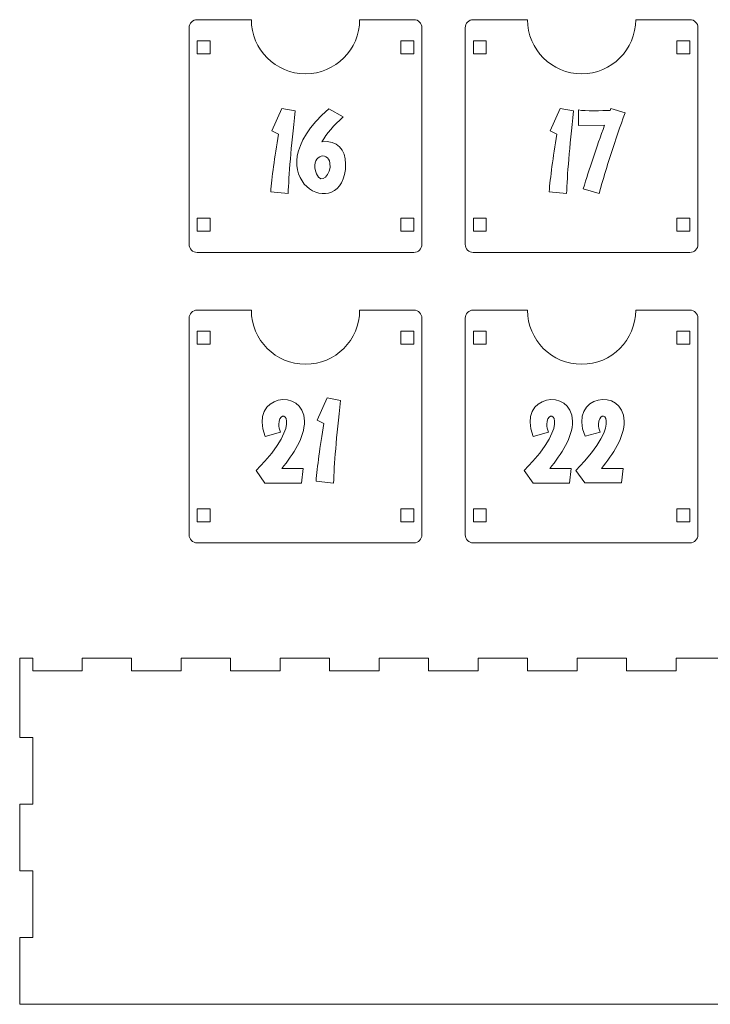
# Model space of a CAD drawing. Header units: millimetres. Extents: x -945 to 978, y -385 to 824.
# Tile 15 of 33: x 330 to 489, y -94 to 133. Entities that reach past the tile are written whole.
import ezdxf

# ---------------------------------------------------------------- set-up
doc = ezdxf.new("R2010")
doc.units = ezdxf.units.MM
doc.header["$MEASUREMENT"] = 0
doc.layers.add('Layer 1', color=7, linetype='Continuous')

msp = doc.modelspace()

# ---------------------------------------------------------------- linework, layer by layer
at = {"layer": 'Layer 1', "color": 250, "lineweight": 9}
for points, knots in [([(408.3079, 133.0017), (408.3079, 126.0982), (402.7115, 120.5017), (395.8078, 120.5017), (395.8078, 120.5017), (388.9043, 120.5017), (383.3078, 126.0982), (383.3078, 133.0017), (383.3078, 133.0017), (383.3078, 133.0017), (370.7783, 133.0017), (370.7783, 133.0017), (370.7783, 133.0017), (369.761, 133.0017), (368.9288, 132.1694), (368.9288, 131.1522), (368.9288, 131.1522), (368.9288, 131.1522), (368.9288, 81.0932), (368.9288, 81.0932), (368.9288, 81.0932), (368.9288, 80.076), (369.761, 79.2437), (370.7783, 79.2437), (370.7783, 79.2437), (370.7783, 79.2437), (420.8375, 79.2437), (420.8375, 79.2437), (420.8375, 79.2437), (421.8548, 79.2437), (422.6869, 80.076), (422.6869, 81.0932), (422.6869, 81.0932), (422.6869, 81.0932), (422.6869, 131.1522), (422.6869, 131.1522), (422.6869, 131.1522), (422.6869, 132.1694), (421.8548, 133.0017), (420.8375, 133.0017), (420.8375, 133.0017), (420.8375, 133.0017), (408.3079, 133.0017), (408.3079, 133.0017)], [0, 0, 0, 0, 0.08333333, 0.08333333, 0.08333333, 0.08333333, 0.16666667, 0.16666667, 0.16666667, 0.16666667, 0.25, 0.25, 0.25, 0.25, 0.33333333, 0.33333333, 0.33333333, 0.33333333, 0.41666667, 0.41666667, 0.41666667, 0.41666667, 0.5, 0.5, 0.5, 0.5, 0.58333333, 0.58333333, 0.58333333, 0.58333333, 0.66666667, 0.66666667, 0.66666667, 0.66666667, 0.75, 0.75, 0.75, 0.75, 0.83333333, 0.83333333, 0.83333333, 0.83333333, 1, 1, 1, 1]), ([(472.0661, 133.0017), (472.0661, 126.0982), (466.4697, 120.5017), (459.566, 120.5017), (459.566, 120.5017), (452.6625, 120.5017), (447.0661, 126.0982), (447.0661, 133.0017), (447.0661, 133.0017), (447.0661, 133.0017), (434.5365, 133.0017), (434.5365, 133.0017), (434.5365, 133.0017), (433.5192, 133.0017), (432.687, 132.1694), (432.687, 131.1522), (432.687, 131.1522), (432.687, 131.1522), (432.687, 81.0932), (432.687, 81.0932), (432.687, 81.0932), (432.687, 80.076), (433.5192, 79.2437), (434.5365, 79.2437), (434.5365, 79.2437), (434.5365, 79.2437), (484.5957, 79.2437), (484.5957, 79.2437), (484.5957, 79.2437), (485.613, 79.2437), (486.4451, 80.076), (486.4451, 81.0932), (486.4451, 81.0932), (486.4451, 81.0932), (486.4451, 131.1522), (486.4451, 131.1522), (486.4451, 131.1522), (486.4451, 132.1694), (485.613, 133.0017), (484.5957, 133.0017), (484.5957, 133.0017), (484.5957, 133.0017), (472.0661, 133.0017), (472.0661, 133.0017)], [0, 0, 0, 0, 0.08333333, 0.08333333, 0.08333333, 0.08333333, 0.16666667, 0.16666667, 0.16666667, 0.16666667, 0.25, 0.25, 0.25, 0.25, 0.33333333, 0.33333333, 0.33333333, 0.33333333, 0.41666667, 0.41666667, 0.41666667, 0.41666667, 0.5, 0.5, 0.5, 0.5, 0.58333333, 0.58333333, 0.58333333, 0.58333333, 0.66666667, 0.66666667, 0.66666667, 0.66666667, 0.75, 0.75, 0.75, 0.75, 0.83333333, 0.83333333, 0.83333333, 0.83333333, 1, 1, 1, 1]), ([(370.8079, 128.1228), (370.8079, 128.1228), (370.8079, 125.1227), (370.8079, 125.1227), (370.8079, 125.1227), (370.8079, 125.1227), (373.8078, 125.1227), (373.8078, 125.1227), (373.8078, 125.1227), (373.8078, 125.1227), (373.8078, 128.1228), (373.8078, 128.1228), (373.8078, 128.1228), (373.8078, 128.1228), (370.8079, 128.1228), (370.8079, 128.1228)], [0, 0, 0, 0, 0.2, 0.2, 0.2, 0.2, 0.4, 0.4, 0.4, 0.4, 0.6, 0.6, 0.6, 0.6, 1, 1, 1, 1]), ([(417.8078, 128.1228), (417.8078, 128.1228), (417.8078, 125.1227), (417.8078, 125.1227), (417.8078, 125.1227), (417.8078, 125.1227), (420.8079, 125.1227), (420.8079, 125.1227), (420.8079, 125.1227), (420.8079, 125.1227), (420.8079, 128.1228), (420.8079, 128.1228), (420.8079, 128.1228), (420.8079, 128.1228), (417.8078, 128.1228), (417.8078, 128.1228)], [0, 0, 0, 0, 0.2, 0.2, 0.2, 0.2, 0.4, 0.4, 0.4, 0.4, 0.6, 0.6, 0.6, 0.6, 1, 1, 1, 1]), ([(434.5661, 128.1228), (434.5661, 128.1228), (434.5661, 125.1227), (434.5661, 125.1227), (434.5661, 125.1227), (434.5661, 125.1227), (437.566, 125.1227), (437.566, 125.1227), (437.566, 125.1227), (437.566, 125.1227), (437.566, 128.1228), (437.566, 128.1228), (437.566, 128.1228), (437.566, 128.1228), (434.5661, 128.1228), (434.5661, 128.1228)], [0, 0, 0, 0, 0.2, 0.2, 0.2, 0.2, 0.4, 0.4, 0.4, 0.4, 0.6, 0.6, 0.6, 0.6, 1, 1, 1, 1]), ([(481.566, 128.1228), (481.566, 128.1228), (481.566, 125.1227), (481.566, 125.1227), (481.566, 125.1227), (481.566, 125.1227), (484.5661, 125.1227), (484.5661, 125.1227), (484.5661, 125.1227), (484.5661, 125.1227), (484.5661, 128.1228), (484.5661, 128.1228), (484.5661, 128.1228), (484.5661, 128.1228), (481.566, 128.1228), (481.566, 128.1228)], [0, 0, 0, 0, 0.2, 0.2, 0.2, 0.2, 0.4, 0.4, 0.4, 0.4, 0.6, 0.6, 0.6, 0.6, 1, 1, 1, 1]), ([(370.8079, 84.1228), (370.8079, 84.1228), (370.8079, 87.1227), (370.8079, 87.1227), (370.8079, 87.1227), (370.8079, 87.1227), (373.8078, 87.1227), (373.8078, 87.1227), (373.8078, 87.1227), (373.8078, 87.1227), (373.8078, 84.1228), (373.8078, 84.1228), (373.8078, 84.1228), (373.8078, 84.1228), (370.8079, 84.1228), (370.8079, 84.1228)], [0, 0, 0, 0, 0.2, 0.2, 0.2, 0.2, 0.4, 0.4, 0.4, 0.4, 0.6, 0.6, 0.6, 0.6, 1, 1, 1, 1]), ([(417.8078, 84.1228), (417.8078, 84.1228), (417.8078, 87.1227), (417.8078, 87.1227), (417.8078, 87.1227), (417.8078, 87.1227), (420.8079, 87.1227), (420.8079, 87.1227), (420.8079, 87.1227), (420.8079, 87.1227), (420.8079, 84.1228), (420.8079, 84.1228), (420.8079, 84.1228), (420.8079, 84.1228), (417.8078, 84.1228), (417.8078, 84.1228)], [0, 0, 0, 0, 0.2, 0.2, 0.2, 0.2, 0.4, 0.4, 0.4, 0.4, 0.6, 0.6, 0.6, 0.6, 1, 1, 1, 1]), ([(434.5661, 84.1228), (434.5661, 84.1228), (434.5661, 87.1227), (434.5661, 87.1227), (434.5661, 87.1227), (434.5661, 87.1227), (437.566, 87.1227), (437.566, 87.1227), (437.566, 87.1227), (437.566, 87.1227), (437.566, 84.1228), (437.566, 84.1228), (437.566, 84.1228), (437.566, 84.1228), (434.5661, 84.1228), (434.5661, 84.1228)], [0, 0, 0, 0, 0.2, 0.2, 0.2, 0.2, 0.4, 0.4, 0.4, 0.4, 0.6, 0.6, 0.6, 0.6, 1, 1, 1, 1]), ([(481.566, 84.1228), (481.566, 84.1228), (481.566, 87.1227), (481.566, 87.1227), (481.566, 87.1227), (481.566, 87.1227), (484.5661, 87.1227), (484.5661, 87.1227), (484.5661, 87.1227), (484.5661, 87.1227), (484.5661, 84.1228), (484.5661, 84.1228), (484.5661, 84.1228), (484.5661, 84.1228), (481.566, 84.1228), (481.566, 84.1228)], [0, 0, 0, 0, 0.2, 0.2, 0.2, 0.2, 0.4, 0.4, 0.4, 0.4, 0.6, 0.6, 0.6, 0.6, 1, 1, 1, 1]), ([(408.3079, 65.9007), (408.3079, 58.997), (402.7115, 53.4006), (395.8078, 53.4006), (395.8078, 53.4006), (388.9043, 53.4006), (383.3078, 58.997), (383.3078, 65.9007), (383.3078, 65.9007), (383.3078, 65.9007), (370.7783, 65.9007), (370.7783, 65.9007), (370.7783, 65.9007), (369.761, 65.9007), (368.9288, 65.0683), (368.9288, 64.0512), (368.9288, 64.0512), (368.9288, 64.0512), (368.9288, 13.9922), (368.9288, 13.9922), (368.9288, 13.9922), (368.9288, 12.975), (369.761, 12.1427), (370.7783, 12.1427), (370.7783, 12.1427), (370.7783, 12.1427), (420.8375, 12.1427), (420.8375, 12.1427), (420.8375, 12.1427), (421.8548, 12.1427), (422.6869, 12.975), (422.6869, 13.9922), (422.6869, 13.9922), (422.6869, 13.9922), (422.6869, 64.0512), (422.6869, 64.0512), (422.6869, 64.0512), (422.6869, 65.0683), (421.8548, 65.9007), (420.8375, 65.9007), (420.8375, 65.9007), (420.8375, 65.9007), (408.3079, 65.9007), (408.3079, 65.9007)], [0, 0, 0, 0, 0.08333333, 0.08333333, 0.08333333, 0.08333333, 0.16666667, 0.16666667, 0.16666667, 0.16666667, 0.25, 0.25, 0.25, 0.25, 0.33333333, 0.33333333, 0.33333333, 0.33333333, 0.41666667, 0.41666667, 0.41666667, 0.41666667, 0.5, 0.5, 0.5, 0.5, 0.58333333, 0.58333333, 0.58333333, 0.58333333, 0.66666667, 0.66666667, 0.66666667, 0.66666667, 0.75, 0.75, 0.75, 0.75, 0.83333333, 0.83333333, 0.83333333, 0.83333333, 1, 1, 1, 1]), ([(472.0661, 65.9007), (472.0661, 58.997), (466.4697, 53.4006), (459.566, 53.4006), (459.566, 53.4006), (452.6625, 53.4006), (447.0661, 58.997), (447.0661, 65.9007), (447.0661, 65.9007), (447.0661, 65.9007), (434.5365, 65.9007), (434.5365, 65.9007), (434.5365, 65.9007), (433.5192, 65.9007), (432.687, 65.0683), (432.687, 64.0512), (432.687, 64.0512), (432.687, 64.0512), (432.687, 13.9922), (432.687, 13.9922), (432.687, 13.9922), (432.687, 12.975), (433.5192, 12.1427), (434.5365, 12.1427), (434.5365, 12.1427), (434.5365, 12.1427), (484.5957, 12.1427), (484.5957, 12.1427), (484.5957, 12.1427), (485.613, 12.1427), (486.4451, 12.975), (486.4451, 13.9922), (486.4451, 13.9922), (486.4451, 13.9922), (486.4451, 64.0512), (486.4451, 64.0512), (486.4451, 64.0512), (486.4451, 65.0683), (485.613, 65.9007), (484.5957, 65.9007), (484.5957, 65.9007), (484.5957, 65.9007), (472.0661, 65.9007), (472.0661, 65.9007)], [0, 0, 0, 0, 0.08333333, 0.08333333, 0.08333333, 0.08333333, 0.16666667, 0.16666667, 0.16666667, 0.16666667, 0.25, 0.25, 0.25, 0.25, 0.33333333, 0.33333333, 0.33333333, 0.33333333, 0.41666667, 0.41666667, 0.41666667, 0.41666667, 0.5, 0.5, 0.5, 0.5, 0.58333333, 0.58333333, 0.58333333, 0.58333333, 0.66666667, 0.66666667, 0.66666667, 0.66666667, 0.75, 0.75, 0.75, 0.75, 0.83333333, 0.83333333, 0.83333333, 0.83333333, 1, 1, 1, 1]), ([(370.8079, 61.0216), (370.8079, 61.0216), (370.8079, 58.0216), (370.8079, 58.0216), (370.8079, 58.0216), (370.8079, 58.0216), (373.8078, 58.0216), (373.8078, 58.0216), (373.8078, 58.0216), (373.8078, 58.0216), (373.8078, 61.0216), (373.8078, 61.0216), (373.8078, 61.0216), (373.8078, 61.0216), (370.8079, 61.0216), (370.8079, 61.0216)], [0, 0, 0, 0, 0.2, 0.2, 0.2, 0.2, 0.4, 0.4, 0.4, 0.4, 0.6, 0.6, 0.6, 0.6, 1, 1, 1, 1]), ([(417.8078, 61.0216), (417.8078, 61.0216), (417.8078, 58.0216), (417.8078, 58.0216), (417.8078, 58.0216), (417.8078, 58.0216), (420.8079, 58.0216), (420.8079, 58.0216), (420.8079, 58.0216), (420.8079, 58.0216), (420.8079, 61.0216), (420.8079, 61.0216), (420.8079, 61.0216), (420.8079, 61.0216), (417.8078, 61.0216), (417.8078, 61.0216)], [0, 0, 0, 0, 0.2, 0.2, 0.2, 0.2, 0.4, 0.4, 0.4, 0.4, 0.6, 0.6, 0.6, 0.6, 1, 1, 1, 1]), ([(434.5661, 61.0216), (434.5661, 61.0216), (434.5661, 58.0216), (434.5661, 58.0216), (434.5661, 58.0216), (434.5661, 58.0216), (437.566, 58.0216), (437.566, 58.0216), (437.566, 58.0216), (437.566, 58.0216), (437.566, 61.0216), (437.566, 61.0216), (437.566, 61.0216), (437.566, 61.0216), (434.5661, 61.0216), (434.5661, 61.0216)], [0, 0, 0, 0, 0.2, 0.2, 0.2, 0.2, 0.4, 0.4, 0.4, 0.4, 0.6, 0.6, 0.6, 0.6, 1, 1, 1, 1]), ([(481.566, 61.0216), (481.566, 61.0216), (481.566, 58.0216), (481.566, 58.0216), (481.566, 58.0216), (481.566, 58.0216), (484.5661, 58.0216), (484.5661, 58.0216), (484.5661, 58.0216), (484.5661, 58.0216), (484.5661, 61.0216), (484.5661, 61.0216), (484.5661, 61.0216), (484.5661, 61.0216), (481.566, 61.0216), (481.566, 61.0216)], [0, 0, 0, 0, 0.2, 0.2, 0.2, 0.2, 0.4, 0.4, 0.4, 0.4, 0.6, 0.6, 0.6, 0.6, 1, 1, 1, 1]), ([(370.8079, 17.0216), (370.8079, 17.0216), (370.8079, 20.0217), (370.8079, 20.0217), (370.8079, 20.0217), (370.8079, 20.0217), (373.8078, 20.0217), (373.8078, 20.0217), (373.8078, 20.0217), (373.8078, 20.0217), (373.8078, 17.0216), (373.8078, 17.0216), (373.8078, 17.0216), (373.8078, 17.0216), (370.8079, 17.0216), (370.8079, 17.0216)], [0, 0, 0, 0, 0.2, 0.2, 0.2, 0.2, 0.4, 0.4, 0.4, 0.4, 0.6, 0.6, 0.6, 0.6, 1, 1, 1, 1]), ([(417.8078, 17.0216), (417.8078, 17.0216), (417.8078, 20.0217), (417.8078, 20.0217), (417.8078, 20.0217), (417.8078, 20.0217), (420.8079, 20.0217), (420.8079, 20.0217), (420.8079, 20.0217), (420.8079, 20.0217), (420.8079, 17.0216), (420.8079, 17.0216), (420.8079, 17.0216), (420.8079, 17.0216), (417.8078, 17.0216), (417.8078, 17.0216)], [0, 0, 0, 0, 0.2, 0.2, 0.2, 0.2, 0.4, 0.4, 0.4, 0.4, 0.6, 0.6, 0.6, 0.6, 1, 1, 1, 1]), ([(434.5661, 17.0216), (434.5661, 17.0216), (434.5661, 20.0217), (434.5661, 20.0217), (434.5661, 20.0217), (434.5661, 20.0217), (437.566, 20.0217), (437.566, 20.0217), (437.566, 20.0217), (437.566, 20.0217), (437.566, 17.0216), (437.566, 17.0216), (437.566, 17.0216), (437.566, 17.0216), (434.5661, 17.0216), (434.5661, 17.0216)], [0, 0, 0, 0, 0.2, 0.2, 0.2, 0.2, 0.4, 0.4, 0.4, 0.4, 0.6, 0.6, 0.6, 0.6, 1, 1, 1, 1]), ([(481.566, 17.0216), (481.566, 17.0216), (481.566, 20.0217), (481.566, 20.0217), (481.566, 20.0217), (481.566, 20.0217), (484.5661, 20.0217), (484.5661, 20.0217), (484.5661, 20.0217), (484.5661, 20.0217), (484.5661, 17.0216), (484.5661, 17.0216), (484.5661, 17.0216), (484.5661, 17.0216), (481.566, 17.0216), (481.566, 17.0216)], [0, 0, 0, 0, 0.2, 0.2, 0.2, 0.2, 0.4, 0.4, 0.4, 0.4, 0.6, 0.6, 0.6, 0.6, 1, 1, 1, 1]), ([(355.6625, -14.4602), (351.7883, -14.4602), (347.9771, -14.4602), (344.2348, -14.4602), (344.2348, -14.4602), (344.2348, -14.4602), (344.2348, -17.4602), (344.2348, -17.4602), (344.2348, -17.4602), (344.2348, -17.4602), (332.8068, -17.4602), (332.8068, -17.4602), (332.8068, -17.4602), (332.8068, -17.4602), (332.8068, -14.4602), (332.8068, -14.4602), (332.8068, -14.4602), (331.8009, -14.4602), (330.801, -14.4602), (329.8069, -14.4602), (329.8069, -14.4602), (329.8069, -14.4602), (329.8069, -32.8603), (329.8069, -32.8603), (329.8069, -32.8603), (329.8069, -32.8603), (332.8068, -32.8603), (332.8068, -32.8603), (332.8068, -32.8603), (332.8068, -32.8603), (332.8068, -48.2602), (332.8068, -48.2602), (332.8068, -48.2602), (332.8068, -48.2602), (329.8069, -48.2602), (329.8069, -48.2602), (329.8069, -48.2602), (329.8069, -48.2602), (329.8069, -63.6603), (329.8069, -63.6603), (329.8069, -63.6603), (329.8069, -63.6603), (332.8068, -63.6603), (332.8068, -63.6603), (332.8068, -63.6603), (332.8068, -63.6603), (332.8068, -79.0602), (332.8068, -79.0602), (332.8068, -79.0602), (332.8068, -79.0602), (329.8069, -79.0602), (329.8069, -79.0602), (329.8069, -79.0602), (329.8069, -79.0602), (329.8069, -94.4603), (329.8069, -94.4603), (329.8069, -94.4603), (329.8069, -94.4603), (598.6468, -94.4603), (598.6468, -94.4603), (598.6468, -94.4603), (598.6468, -94.4603), (598.6468, -79.0602), (598.6468, -79.0602), (598.6468, -79.0602), (598.6468, -79.0602), (595.6469, -79.0602), (595.6469, -79.0602), (595.6469, -79.0602), (595.6469, -79.0602), (595.6469, -63.6603), (595.6469, -63.6603), (595.6469, -63.6603), (595.6469, -63.6603), (598.6468, -63.6603), (598.6468, -63.6603), (598.6468, -63.6603), (598.6468, -63.6603), (598.6468, -48.2602), (598.6468, -48.2602), (598.6468, -48.2602), (598.6468, -48.2602), (595.6469, -48.2602), (595.6469, -48.2602), (595.6469, -48.2602), (595.6469, -48.2602), (595.6469, -32.8603), (595.6469, -32.8603), (595.6469, -32.8603), (595.6469, -32.8603), (598.6468, -32.8603), (598.6468, -32.8603), (598.6468, -32.8603), (598.6468, -32.8603), (598.6468, -14.4602), (598.6468, -14.4602), (598.6468, -14.4602), (597.6488, -14.4602), (596.6489, -14.4602), (595.6469, -14.4602), (595.6469, -14.4602), (595.6469, -14.4602), (595.6469, -17.4602), (595.6469, -17.4602), (595.6469, -17.4602), (595.6469, -17.4602), (584.219, -17.4602), (584.219, -17.4602), (584.219, -17.4602), (584.219, -17.4602), (584.219, -14.4602), (584.219, -14.4602), (584.219, -14.4602), (580.4319, -14.4602), (576.6214, -14.4602), (572.7912, -14.4602), (572.7912, -14.4602), (572.7912, -14.4602), (572.7912, -17.4602), (572.7912, -17.4602), (572.7912, -17.4602), (572.7912, -17.4602), (561.3633, -17.4602), (561.3633, -17.4602), (561.3633, -17.4602), (561.3633, -17.4602), (561.3633, -14.4602), (561.3633, -14.4602), (561.3633, -14.4602), (557.5688, -14.4602), (553.7584, -14.4602), (549.9355, -14.4602), (549.9355, -14.4602), (549.9355, -14.4602), (549.9355, -17.4602), (549.9355, -17.4602), (549.9355, -17.4602), (549.9355, -17.4602), (538.5078, -17.4602), (538.5078, -17.4602), (538.5078, -17.4602), (538.5078, -17.4602), (538.5078, -14.4602), (538.5078, -14.4602), (538.5078, -14.4602), (534.7064, -14.4602), (530.8962, -14.4602), (527.0798, -14.4602), (527.0798, -14.4602), (527.0798, -14.4602), (527.0798, -17.4602), (527.0798, -17.4602), (527.0798, -17.4602), (527.0798, -17.4602), (515.6521, -17.4602), (515.6521, -17.4602), (515.6521, -17.4602), (515.6521, -17.4602), (515.6521, -14.4602), (515.6521, -14.4602), (515.6521, -14.4602), (511.8445, -14.4602), (508.0341, -14.4602), (504.2243, -14.4602), (504.2243, -14.4602), (504.2243, -14.4602), (504.2243, -17.4602), (504.2243, -17.4602), (504.2243, -17.4602), (504.2243, -17.4602), (492.7964, -17.4602), (492.7964, -17.4602), (492.7964, -17.4602), (492.7964, -17.4602), (492.7964, -14.4602), (492.7964, -14.4602), (492.7964, -14.4602), (488.9826, -14.4602), (485.1722, -14.4602), (481.3687, -14.4602), (481.3687, -14.4602), (481.3687, -14.4602), (481.3687, -17.4602), (481.3687, -17.4602), (481.3687, -17.4602), (481.3687, -17.4602), (469.9407, -17.4602), (469.9407, -17.4602), (469.9407, -17.4602), (469.9407, -17.4602), (469.9407, -14.4602), (469.9407, -14.4602), (469.9407, -14.4602), (466.1203, -14.4602), (462.3101, -14.4602), (458.513, -14.4602), (458.513, -14.4602), (458.513, -14.4602), (458.513, -17.4602), (458.513, -17.4602), (458.513, -17.4602), (458.513, -17.4602), (447.085, -17.4602), (447.085, -17.4602), (447.085, -17.4602), (447.085, -17.4602), (447.085, -14.4602), (447.085, -14.4602), (447.085, -14.4602), (443.2575, -14.4602), (439.4472, -14.4602), (435.6572, -14.4602), (435.6572, -14.4602), (435.6572, -14.4602), (435.6572, -17.4602), (435.6572, -17.4602), (435.6572, -17.4602), (435.6572, -17.4602), (424.2295, -17.4602), (424.2295, -17.4602), (424.2295, -17.4602), (424.2295, -17.4602), (424.2295, -14.4602), (424.2295, -14.4602), (424.2295, -14.4602), (420.3939, -14.4602), (416.5835, -14.4602), (412.8016, -14.4602), (412.8016, -14.4602), (412.8016, -14.4602), (412.8016, -17.4602), (412.8016, -17.4602), (412.8016, -17.4602), (412.8016, -17.4602), (401.3739, -17.4602), (401.3739, -17.4602), (401.3739, -17.4602), (401.3739, -17.4602), (401.3739, -14.4602), (401.3739, -14.4602), (401.3739, -14.4602), (397.5286, -14.4602), (393.718, -14.4602), (389.9459, -14.4602), (389.9459, -14.4602), (389.9459, -14.4602), (389.9459, -17.4602), (389.9459, -17.4602), (389.9459, -17.4602), (389.9459, -17.4602), (378.5181, -17.4602), (378.5181, -17.4602), (378.5181, -17.4602), (378.5181, -17.4602), (378.5181, -14.4602), (378.5181, -14.4602), (378.5181, -14.4602), (374.6607, -14.4602), (370.8498, -14.4602), (367.0904, -14.4602), (367.0904, -14.4602), (367.0904, -14.4602), (367.0904, -17.4602), (367.0904, -17.4602), (367.0904, -17.4602), (367.0904, -17.4602), (355.6625, -17.4602), (355.6625, -17.4602), (355.6625, -17.4602), (355.6625, -17.4602), (355.6625, -14.4602), (355.6625, -14.4602)], [0, 0, 0, 0, 0.01449275, 0.01449275, 0.01449275, 0.01449275, 0.02898551, 0.02898551, 0.02898551, 0.02898551, 0.04347826, 0.04347826, 0.04347826, 0.04347826, 0.05797101, 0.05797101, 0.05797101, 0.05797101, 0.07246377, 0.07246377, 0.07246377, 0.07246377, 0.08695652, 0.08695652, 0.08695652, 0.08695652, 0.10144928, 0.10144928, 0.10144928, 0.10144928, 0.11594203, 0.11594203, 0.11594203, 0.11594203, 0.13043478, 0.13043478, 0.13043478, 0.13043478, 0.14492754, 0.14492754, 0.14492754, 0.14492754, 0.15942029, 0.15942029, 0.15942029, 0.15942029, 0.17391304, 0.17391304, 0.17391304, 0.17391304, 0.1884058, 0.1884058, 0.1884058, 0.1884058, 0.20289855, 0.20289855, 0.20289855, 0.20289855, 0.2173913, 0.2173913, 0.2173913, 0.2173913, 0.23188406, 0.23188406, 0.23188406, 0.23188406, 0.24637681, 0.24637681, 0.24637681, 0.24637681, 0.26086957, 0.26086957, 0.26086957, 0.26086957, 0.27536232, 0.27536232, 0.27536232, 0.27536232, 0.28985507, 0.28985507, 0.28985507, 0.28985507, 0.30434783, 0.30434783, 0.30434783, 0.30434783, 0.31884058, 0.31884058, 0.31884058, 0.31884058, 0.33333333, 0.33333333, 0.33333333, 0.33333333, 0.34782609, 0.34782609, 0.34782609, 0.34782609, 0.36231884, 0.36231884, 0.36231884, 0.36231884, 0.37681159, 0.37681159, 0.37681159, 0.37681159, 0.39130435, 0.39130435, 0.39130435, 0.39130435, 0.4057971, 0.4057971, 0.4057971, 0.4057971, 0.42028986, 0.42028986, 0.42028986, 0.42028986, 0.43478261, 0.43478261, 0.43478261, 0.43478261, 0.44927536, 0.44927536, 0.44927536, 0.44927536, 0.46376812, 0.46376812, 0.46376812, 0.46376812, 0.47826087, 0.47826087, 0.47826087, 0.47826087, 0.49275362, 0.49275362, 0.49275362, 0.49275362, 0.50724638, 0.50724638, 0.50724638, 0.50724638, 0.52173913, 0.52173913, 0.52173913, 0.52173913, 0.53623188, 0.53623188, 0.53623188, 0.53623188, 0.55072464, 0.55072464, 0.55072464, 0.55072464, 0.56521739, 0.56521739, 0.56521739, 0.56521739, 0.57971014, 0.57971014, 0.57971014, 0.57971014, 0.5942029, 0.5942029, 0.5942029, 0.5942029, 0.60869565, 0.60869565, 0.60869565, 0.60869565, 0.62318841, 0.62318841, 0.62318841, 0.62318841, 0.63768116, 0.63768116, 0.63768116, 0.63768116, 0.65217391, 0.65217391, 0.65217391, 0.65217391, 0.66666667, 0.66666667, 0.66666667, 0.66666667, 0.68115942, 0.68115942, 0.68115942, 0.68115942, 0.69565217, 0.69565217, 0.69565217, 0.69565217, 0.71014493, 0.71014493, 0.71014493, 0.71014493, 0.72463768, 0.72463768, 0.72463768, 0.72463768, 0.73913043, 0.73913043, 0.73913043, 0.73913043, 0.75362319, 0.75362319, 0.75362319, 0.75362319, 0.76811594, 0.76811594, 0.76811594, 0.76811594, 0.7826087, 0.7826087, 0.7826087, 0.7826087, 0.79710145, 0.79710145, 0.79710145, 0.79710145, 0.8115942, 0.8115942, 0.8115942, 0.8115942, 0.82608696, 0.82608696, 0.82608696, 0.82608696, 0.84057971, 0.84057971, 0.84057971, 0.84057971, 0.85507246, 0.85507246, 0.85507246, 0.85507246, 0.86956522, 0.86956522, 0.86956522, 0.86956522, 0.88405797, 0.88405797, 0.88405797, 0.88405797, 0.89855072, 0.89855072, 0.89855072, 0.89855072, 0.91304348, 0.91304348, 0.91304348, 0.91304348, 0.92753623, 0.92753623, 0.92753623, 0.92753623, 0.94202899, 0.94202899, 0.94202899, 0.94202899, 0.95652174, 0.95652174, 0.95652174, 0.95652174, 0.97101449, 0.97101449, 0.97101449, 0.97101449, 1, 1, 1, 1])]:
    msp.add_open_spline(points, degree=3, knots=knots, dxfattribs=at)
at = {"layer": 'Layer 1', "color": 240, "lineweight": 9}
for points, knots in [([(405.0715, 99.695), (405.0715, 84.8909), (382.469, 96.2203), (401.2219, 112.4386), (401.2219, 112.4386), (401.2219, 112.4386), (404.4928, 110.5383), (404.4928, 110.5383), (404.4928, 110.5383), (402.3135, 108.6299), (400.6677, 106.7132), (399.5637, 104.7925), (399.5637, 104.7925), (403.1688, 105.3073), (405.0715, 102.917), (405.0715, 99.695)], [0, 0, 0, 0, 0.2, 0.2, 0.2, 0.2, 0.4, 0.4, 0.4, 0.4, 0.6, 0.6, 0.6, 0.6, 1, 1, 1, 1]), ([(393.4285, 111.9094), (392.4681, 103.4096), (391.9304, 97.0441), (391.8155, 92.8126), (391.8155, 92.8126), (391.8155, 92.8126), (387.777, 93.2229), (387.777, 93.2229), (387.777, 93.2229), (388.0478, 96.6048), (388.651, 101.0621), (389.5786, 106.5945), (389.5786, 106.5945), (389.5786, 106.5945), (388.019, 107.3127), (388.019, 107.3127), (388.019, 107.3127), (388.019, 107.3127), (390.3255, 112.5086), (390.3255, 112.5086), (390.3255, 112.5086), (390.3255, 112.5086), (393.4285, 111.9094), (393.4285, 111.9094)], [0, 0, 0, 0, 0.14285714, 0.14285714, 0.14285714, 0.14285714, 0.28571429, 0.28571429, 0.28571429, 0.28571429, 0.42857143, 0.42857143, 0.42857143, 0.42857143, 0.57142857, 0.57142857, 0.57142857, 0.57142857, 0.71428571, 0.71428571, 0.71428571, 0.71428571, 1, 1, 1, 1]), ([(457.7231, 111.9094), (456.7627, 103.4096), (456.225, 97.0441), (456.1101, 92.8126), (456.1101, 92.8126), (456.1101, 92.8126), (452.0716, 93.2229), (452.0716, 93.2229), (452.0716, 93.2229), (452.3424, 96.6048), (452.9456, 101.0621), (453.8733, 106.5945), (453.8733, 106.5945), (453.8733, 106.5945), (452.3136, 107.3127), (452.3136, 107.3127), (452.3136, 107.3127), (452.3136, 107.3127), (454.6202, 112.5086), (454.6202, 112.5086), (454.6202, 112.5086), (454.6202, 112.5086), (457.7231, 111.9094), (457.7231, 111.9094)], [0, 0, 0, 0, 0.14285714, 0.14285714, 0.14285714, 0.14285714, 0.28571429, 0.28571429, 0.28571429, 0.28571429, 0.42857143, 0.42857143, 0.42857143, 0.42857143, 0.57142857, 0.57142857, 0.57142857, 0.57142857, 0.71428571, 0.71428571, 0.71428571, 0.71428571, 1, 1, 1, 1]), ([(469.589, 111.4744), (467.3111, 105.1909), (465.3165, 98.9688), (463.6009, 92.8126), (463.6009, 92.8126), (463.6009, 92.8126), (459.9441, 93.9453), (459.9441, 93.9453), (459.9441, 93.9453), (461.3068, 98.4805), (462.9525, 103.3767), (464.8733, 108.6383), (464.8733, 108.6383), (464.8733, 108.6383), (458.8154, 108.5399), (458.8154, 108.5399), (458.8154, 108.5399), (458.8154, 108.5399), (458.8154, 112.1475), (458.8154, 112.1475), (458.8154, 112.1475), (460.4096, 111.8665), (464.2988, 112.0083), (466.1497, 112.0284), (466.1497, 112.0284), (466.1825, 112.1228), (466.2441, 112.2829), (466.3425, 112.5086), (466.3425, 112.5086), (466.3425, 112.5086), (469.589, 111.4744), (469.589, 111.4744)], [0, 0, 0, 0, 0.11111111, 0.11111111, 0.11111111, 0.11111111, 0.22222222, 0.22222222, 0.22222222, 0.22222222, 0.33333333, 0.33333333, 0.33333333, 0.33333333, 0.44444444, 0.44444444, 0.44444444, 0.44444444, 0.55555556, 0.55555556, 0.55555556, 0.55555556, 0.66666667, 0.66666667, 0.66666667, 0.66666667, 0.77777778, 0.77777778, 0.77777778, 0.77777778, 1, 1, 1, 1]), ([(401.4547, 99.8438), (401.0037, 102.9542), (396.6247, 101.4937), (398.3366, 97.3598), (398.3366, 97.3598), (399.4094, 94.7165), (401.8014, 97.2462), (401.4547, 99.8438)], [0, 0, 0, 0, 0.33333333, 0.33333333, 0.33333333, 0.33333333, 1, 1, 1, 1]), ([(395.5643, 40.2595), (395.5992, 36.4267), (393.0249, 32.6903), (390.3231, 29.2971), (390.3231, 29.2971), (390.3231, 29.2971), (395.3015, 29.2971), (395.3015, 29.2971), (395.3015, 29.2971), (395.3015, 29.2971), (394.9157, 25.9522), (394.9157, 25.9522), (394.9157, 25.9522), (394.9157, 25.9522), (386.4528, 25.9522), (386.4528, 25.9522), (386.4528, 25.9522), (386.4528, 25.9522), (384.4049, 28.8621), (384.4049, 28.8621), (384.4049, 28.8621), (396.1657, 40.68), (389.65, 43.9285), (389.65, 39.5167), (389.65, 39.5167), (389.65, 38.9379), (389.7772, 38.3305), (390.0358, 37.6861), (390.0358, 37.6861), (390.0358, 37.6861), (386.5227, 36.7503), (386.5227, 36.7503), (386.5227, 36.7503), (382.5924, 46.4492), (395.4642, 48.1578), (395.5643, 40.2595)], [0, 0, 0, 0, 0.1, 0.1, 0.1, 0.1, 0.2, 0.2, 0.2, 0.2, 0.3, 0.3, 0.3, 0.3, 0.4, 0.4, 0.4, 0.4, 0.5, 0.5, 0.5, 0.5, 0.6, 0.6, 0.6, 0.6, 0.7, 0.7, 0.7, 0.7, 0.8, 0.8, 0.8, 0.8, 1, 1, 1, 1]), ([(457.4549, 40.2595), (457.4899, 36.4267), (454.9155, 32.6903), (452.2138, 29.2971), (452.2138, 29.2971), (452.2138, 29.2971), (457.1922, 29.2971), (457.1922, 29.2971), (457.1922, 29.2971), (457.1922, 29.2971), (456.8064, 25.9522), (456.8064, 25.9522), (456.8064, 25.9522), (456.8064, 25.9522), (448.3435, 25.9522), (448.3435, 25.9522), (448.3435, 25.9522), (448.3435, 25.9522), (446.2956, 28.8621), (446.2956, 28.8621), (446.2956, 28.8621), (458.0564, 40.68), (451.5407, 43.9285), (451.5407, 39.5167), (451.5407, 39.5167), (451.5407, 38.9379), (451.6679, 38.3305), (451.9265, 37.6861), (451.9265, 37.6861), (451.9265, 37.6861), (448.4134, 36.7503), (448.4134, 36.7503), (448.4134, 36.7503), (444.4831, 46.4492), (457.3549, 48.1578), (457.4549, 40.2595)], [0, 0, 0, 0, 0.1, 0.1, 0.1, 0.1, 0.2, 0.2, 0.2, 0.2, 0.3, 0.3, 0.3, 0.3, 0.4, 0.4, 0.4, 0.4, 0.5, 0.5, 0.5, 0.5, 0.6, 0.6, 0.6, 0.6, 0.7, 0.7, 0.7, 0.7, 0.8, 0.8, 0.8, 0.8, 1, 1, 1, 1]), ([(469.3967, 40.2787), (469.4316, 36.4459), (466.8573, 32.7096), (464.1555, 29.3163), (464.1555, 29.3163), (464.1555, 29.3163), (469.1339, 29.3163), (469.1339, 29.3163), (469.1339, 29.3163), (469.1339, 29.3163), (468.7481, 25.9714), (468.7481, 25.9714), (468.7481, 25.9714), (468.7481, 25.9714), (460.2852, 25.9714), (460.2852, 25.9714), (460.2852, 25.9714), (460.2852, 25.9714), (458.2373, 28.8813), (458.2373, 28.8813), (458.2373, 28.8813), (469.998, 40.6992), (463.4824, 43.9477), (463.4824, 39.5358), (463.4824, 39.5358), (463.4824, 38.957), (463.6097, 38.3497), (463.8682, 37.7052), (463.8682, 37.7052), (463.8682, 37.7052), (460.3551, 36.7695), (460.3551, 36.7695), (460.3551, 36.7695), (456.4248, 46.4684), (469.2966, 48.177), (469.3967, 40.2787)], [0, 0, 0, 0, 0.1, 0.1, 0.1, 0.1, 0.2, 0.2, 0.2, 0.2, 0.3, 0.3, 0.3, 0.3, 0.4, 0.4, 0.4, 0.4, 0.5, 0.5, 0.5, 0.5, 0.6, 0.6, 0.6, 0.6, 0.7, 0.7, 0.7, 0.7, 0.8, 0.8, 0.8, 0.8, 1, 1, 1, 1]), ([(403.9011, 45.0492), (402.9407, 36.5493), (402.403, 30.1837), (402.2881, 25.9522), (402.2881, 25.9522), (402.2881, 25.9522), (398.2496, 26.3627), (398.2496, 26.3627), (398.2496, 26.3627), (398.5204, 29.7445), (399.1236, 34.2017), (400.0513, 39.7341), (400.0513, 39.7341), (400.0513, 39.7341), (398.4916, 40.4524), (398.4916, 40.4524), (398.4916, 40.4524), (398.4916, 40.4524), (400.7982, 45.6484), (400.7982, 45.6484), (400.7982, 45.6484), (400.7982, 45.6484), (403.9011, 45.0492), (403.9011, 45.0492)], [0, 0, 0, 0, 0.14285714, 0.14285714, 0.14285714, 0.14285714, 0.28571429, 0.28571429, 0.28571429, 0.28571429, 0.42857143, 0.42857143, 0.42857143, 0.42857143, 0.57142857, 0.57142857, 0.57142857, 0.57142857, 0.71428571, 0.71428571, 0.71428571, 0.71428571, 1, 1, 1, 1])]:
    msp.add_open_spline(points, degree=3, knots=knots, dxfattribs=at)

doc.saveas('drawing.dxf')
